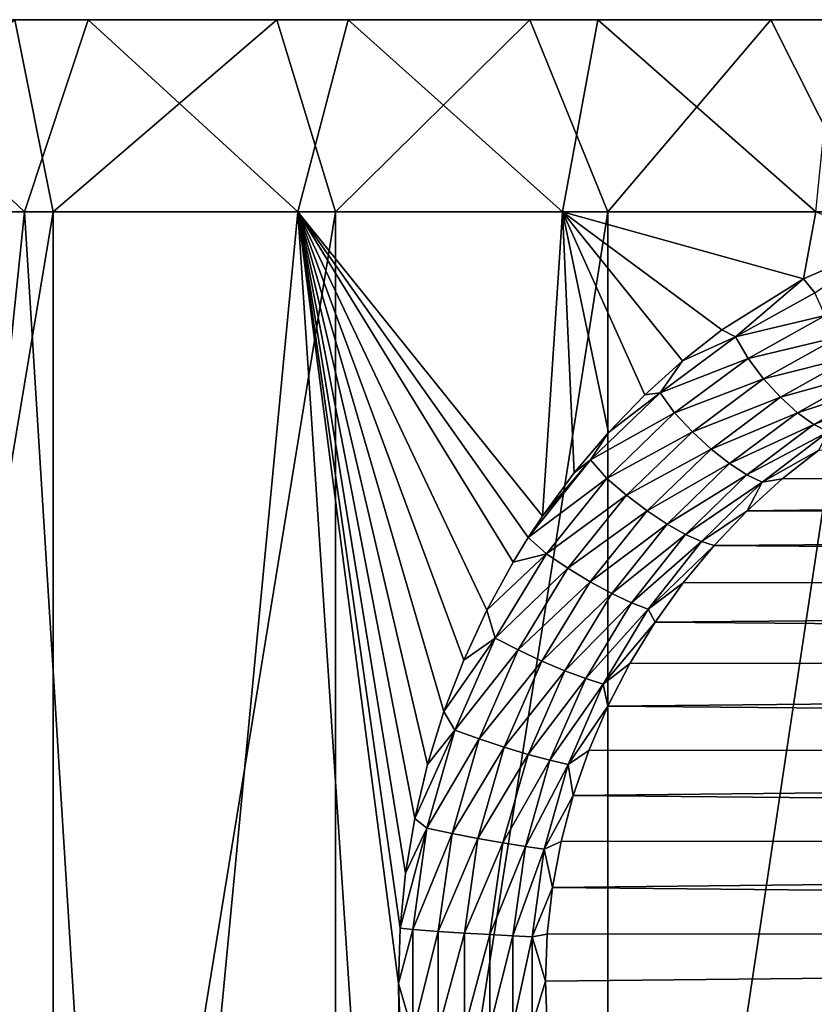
# Model space of a CAD drawing. Header units: metres. Extents: x -23 to 265, y -23 to 70.
# Tile 47 of 64: x 3.92 to 10.12, y 61.87 to 69.55. Entities that reach past the tile are written whole.
import ezdxf

# ---------------------------------------------------------------- set-up
doc = ezdxf.new("R2010")
doc.units = ezdxf.units.M
doc.layers.add('solid_SWIVIEL_SPOUT_SW0001', color=7, linetype='CONTINUOUS')

msp = doc.modelspace()

# ---------------------------------------------------------------- linework, layer by layer
at = {"layer": 'solid_SWIVIEL_SPOUT_SW0001'}
for points in [[(-19.509638, 69.550003, 47.37661), (5.923057, 69.550003, 29.568439), (3.880411, 69.550003, 29.034267)], [(-19.477873, 69.550003, 49.487801), (5.923057, 69.550003, 29.568439), (-19.509638, 69.550003, 47.37661)], [(-19.477873, 69.550003, 49.487801), (7.896062, 69.550003, 30.320356), (5.923057, 69.550003, 29.568439)], [(-19.218027, 69.550003, 51.583214), (7.896062, 69.550003, 30.320356), (-19.477873, 69.550003, 49.487801)], [(-19.218027, 69.550003, 51.583214), (9.776229, 69.550003, 31.2812), (7.896062, 69.550003, 30.320356)], [(-18.73317, 69.550003, 53.638168), (9.776229, 69.550003, 31.2812), (-19.218027, 69.550003, 51.583214)], [(-18.73317, 69.550003, 53.638168), (11.541421, 69.550003, 32.439651), (9.776229, 69.550003, 31.2812)], [(-18.028967, 69.550003, 55.628681), (11.541421, 69.550003, 32.439651), (-18.73317, 69.550003, 53.638168)], [(-18.028967, 69.550003, 55.628681), (13.171048, 69.550003, 33.782185), (11.541421, 69.550003, 32.439651)], [(-17.113646, 69.550003, 57.531452), (13.171048, 69.550003, 33.782185), (-18.028967, 69.550003, 55.628681)], [(-17.113646, 69.550003, 57.531452), (-15.998022, 69.550003, 59.324013), (14.646013, 69.550003, 35.293095)], [(-17.113646, 69.550003, 57.531452), (14.646013, 69.550003, 35.293095), (13.171048, 69.550003, 33.782185)], [(15.948907, 69.550003, 36.954533), (-15.998022, 69.550003, 59.324013), (-14.695128, 69.550003, 60.985451)], [(14.646013, 69.550003, 35.293095), (-15.998022, 69.550003, 59.324013), (15.948907, 69.550003, 36.954533)], [(17.064531, 69.550003, 38.747093), (-14.695128, 69.550003, 60.985451), (-13.220163, 69.550003, 62.496361)], [(15.948907, 69.550003, 36.954533), (-14.695128, 69.550003, 60.985451), (17.064531, 69.550003, 38.747093)], [(17.979851, 69.550003, 40.649864), (-13.220163, 69.550003, 62.496361), (-11.590536, 69.550003, 63.838894)], [(17.064531, 69.550003, 38.747093), (-13.220163, 69.550003, 62.496361), (17.979851, 69.550003, 40.649864)], [(18.684053, 69.550003, 42.640377), (-11.590536, 69.550003, 63.838894), (-9.825344, 69.550003, 64.997345)], [(17.979851, 69.550003, 40.649864), (-11.590536, 69.550003, 63.838894), (18.684053, 69.550003, 42.640377)], [(19.168911, 69.550003, 44.695332), (-9.825344, 69.550003, 64.997345), (-7.945177, 69.550003, 65.958191)], [(18.684053, 69.550003, 42.640377), (-9.825344, 69.550003, 64.997345), (19.168911, 69.550003, 44.695332)], [(19.428757, 69.550003, 46.790745), (-7.945177, 69.550003, 65.958191), (-5.972172, 69.550003, 66.710106)], [(19.168911, 69.550003, 44.695332), (-7.945177, 69.550003, 65.958191), (19.428757, 69.550003, 46.790745)], [(19.460522, 69.550003, 48.901936), (-5.972172, 69.550003, 66.710106), (-3.929526, 69.550003, 67.244278)], [(19.428757, 69.550003, 46.790745), (-5.972172, 69.550003, 66.710106), (19.460522, 69.550003, 48.901936)], [(19.263853, 69.550003, 51.004097), (-3.929526, 69.550003, 67.244278), (-1.840986, 69.550003, 67.554489)], [(19.460522, 69.550003, 48.901936), (-3.929526, 69.550003, 67.244278), (19.263853, 69.550003, 51.004097)], [(18.84103, 69.550003, 53.072788), (-1.840986, 69.550003, 67.554489), (0.268857, 69.550003, 67.637062)], [(19.263853, 69.550003, 51.004097), (-1.840986, 69.550003, 67.554489), (18.84103, 69.550003, 53.072788)], [(18.197014, 69.550003, 55.083649), (0.268857, 69.550003, 67.637062), (2.37516, 69.550003, 67.491051)], [(18.84103, 69.550003, 53.072788), (0.268857, 69.550003, 67.637062), (18.197014, 69.550003, 55.083649)], [(2.37516, 69.550003, 67.491051), (1.781681, 68.050003, 69.061447), (3.956441, 68.050003, 68.758476)], [(3.880411, 69.550003, 29.034267), (4.180714, 68.050003, 27.564636), (1.931581, 68.050003, 27.230577)], [(4.453396, 69.550003, 67.118156), (2.37516, 69.550003, 67.491051), (3.956441, 68.050003, 68.758476)], [(17.339403, 69.550003, 57.012993), (2.37516, 69.550003, 67.491051), (4.453396, 69.550003, 67.118156)], [(18.197014, 69.550003, 55.083649), (2.37516, 69.550003, 67.491051), (17.339403, 69.550003, 57.012993)], [(3.880411, 69.550003, 29.034267), (5.923057, 69.550003, 29.568439), (4.180714, 68.050003, 27.564636)], [(4.453396, 69.550003, 67.118156), (3.956441, 68.050003, 68.758476), (6.08759, 68.050003, 68.23011)], [(5.923057, 69.550003, 29.568439), (6.38063, 68.050003, 28.139933), (4.180714, 68.050003, 27.564636)], [(6.479165, 69.550003, 66.522736), (4.453396, 69.550003, 67.118156), (6.08759, 68.050003, 68.23011)], [(16.278193, 69.550003, 58.838352), (4.453396, 69.550003, 67.118156), (6.479165, 69.550003, 66.522736)], [(17.339403, 69.550003, 57.012993), (4.453396, 69.550003, 67.118156), (16.278193, 69.550003, 58.838352)], [(5.923057, 69.550003, 29.568439), (7.896062, 69.550003, 30.320356), (6.38063, 68.050003, 28.139933)], [(6.479165, 69.550003, 66.522736), (6.08759, 68.050003, 68.23011), (8.151935, 68.050003, 67.482101)], [(7.896062, 69.550003, 30.320356), (8.505347, 68.050003, 28.949673), (6.38063, 68.050003, 28.139933)], [(8.428597, 69.550003, 65.711815), (6.479165, 69.550003, 66.522736), (8.151935, 68.050003, 67.482101)], [(15.025818, 69.550003, 60.538315), (6.479165, 69.550003, 66.522736), (8.428597, 69.550003, 65.711815)], [(16.278193, 69.550003, 58.838352), (6.479165, 69.550003, 66.522736), (15.025818, 69.550003, 60.538315)], [(7.896062, 69.550003, 30.320356), (9.776229, 69.550003, 31.2812), (8.505347, 68.050003, 28.949673)], [(8.428597, 69.550003, 65.711815), (8.151935, 68.050003, 67.482101), (10.126962, 68.050003, 66.522598)], [(10.27895, 69.550003, 64.69487), (8.428597, 69.550003, 65.711815), (10.126962, 68.050003, 66.522598)], [(13.597039, 69.550003, 62.092842), (8.428597, 69.550003, 65.711815), (10.27895, 69.550003, 64.69487)], [(15.025818, 69.550003, 60.538315), (8.428597, 69.550003, 65.711815), (13.597039, 69.550003, 62.092842)], [(9.776229, 69.550003, 31.2812), (10.53012, 68.050003, 29.984417), (8.505347, 68.050003, 28.949673)], [(9.776229, 69.550003, 31.2812), (11.541421, 69.550003, 32.439651), (10.53012, 68.050003, 29.984417)], [(3.956441, 68.050003, 68.758476), (1.781681, 68.050003, 69.061447), (2.559846, 54.549999, 68.979637)], [(4.180714, 68.050003, 27.564636), (1.931582, 54.549999, 27.230577), (1.931581, 68.050003, 27.230577)], [(4.180714, 68.050003, 27.564636), (4.180715, 54.549999, 27.564636), (1.931582, 54.549999, 27.230577)], [(3.956441, 68.050003, 68.758476), (2.559846, 54.549999, 68.979637), (4.797859, 54.549999, 68.578064)], [(6.08759, 68.050003, 68.23011), (3.956441, 68.050003, 68.758476), (4.797859, 54.549999, 68.578064)], [(6.38063, 68.050003, 28.139933), (4.180715, 54.549999, 27.564636), (4.180714, 68.050003, 27.564636)], [(6.38063, 68.050003, 28.139933), (6.380637, 54.549999, 28.139936), (4.180715, 54.549999, 27.564636)], [(6.08759, 68.050003, 68.23011), (4.797859, 54.549999, 68.578064), (6.979449, 54.549999, 67.936844)], [(6.872539, 62.029469, 67.974342), (6.08759, 68.050003, 68.23011), (6.979449, 54.549999, 67.936844)], [(7.994692, 65.675682, 67.547821), (8.151935, 68.050003, 67.482101), (6.08759, 68.050003, 68.23011)], [(7.885382, 65.510742, 67.592621), (7.994692, 65.675682, 67.547821), (6.08759, 68.050003, 68.23011)], [(7.76685, 65.31823, 67.640404), (7.885382, 65.510742, 67.592621), (6.08759, 68.050003, 68.23011)], [(7.561742, 64.943375, 67.7211), (7.76685, 65.31823, 67.640404), (6.08759, 68.050003, 68.23011)], [(7.381065, 64.553284, 67.790146), (7.561742, 64.943375, 67.7211), (6.08759, 68.050003, 68.23011)], [(7.226402, 64.150925, 67.84774), (7.381065, 64.553284, 67.790146), (6.08759, 68.050003, 68.23011)], [(7.098825, 63.738377, 67.894203), (7.226402, 64.150925, 67.84774), (6.08759, 68.050003, 68.23011)], [(6.999158, 63.317623, 67.929863), (7.098825, 63.738377, 67.894203), (6.08759, 68.050003, 68.23011)], [(6.927961, 62.891335, 67.954987), (6.999158, 63.317623, 67.929863), (6.08759, 68.050003, 68.23011)], [(6.885671, 62.461391, 67.969772), (6.927961, 62.891335, 67.954987), (6.08759, 68.050003, 68.23011)], [(6.872539, 62.029469, 67.974342), (6.885671, 62.461391, 67.969772), (6.08759, 68.050003, 68.23011)], [(8.505347, 68.050003, 28.949673), (6.380637, 54.549999, 28.139936), (6.38063, 68.050003, 28.139933)], [(8.505347, 68.050003, 28.949673), (8.505359, 54.549999, 28.949678), (6.380637, 54.549999, 28.139936)], [(7.994692, 65.675682, 67.547821), (8.243296, 66.013618, 67.443222), (8.151935, 68.050003, 67.482101)], [(10.032469, 67.528343, 66.574463), (10.126962, 68.050003, 66.522598), (8.151935, 68.050003, 67.482101)], [(9.395785, 67.12941, 66.907791), (10.032469, 67.528343, 66.574463), (8.151935, 68.050003, 67.482101)], [(9.08894, 66.888824, 67.058685), (9.395785, 67.12941, 66.907791), (8.151935, 68.050003, 67.482101)], [(8.79289, 66.621796, 67.198463), (9.08894, 66.888824, 67.058685), (8.151935, 68.050003, 67.482101)], [(8.51018, 66.329575, 67.326721), (8.79289, 66.621796, 67.198463), (8.151935, 68.050003, 67.482101)], [(8.243296, 66.013618, 67.443222), (8.51018, 66.329575, 67.326721), (8.151935, 68.050003, 67.482101)], [(10.53012, 68.050003, 29.984417), (8.505359, 54.549999, 28.949678), (8.505347, 68.050003, 28.949673)], [(10.53012, 68.050003, 29.984417), (10.530128, 54.549999, 29.984423), (8.505359, 54.549999, 28.949678)], [(10.032469, 67.528343, 66.574463), (10.685428, 67.814827, 66.202942), (10.126962, 68.050003, 66.522598)], [(10.119395, 67.418999, 66.53788), (10.685428, 67.814827, 66.202942), (10.032469, 67.528343, 66.574463)], [(9.501115, 67.074661, 66.861214), (10.032469, 67.528343, 66.574463), (9.395785, 67.12941, 66.907791)], [(10.119395, 67.418999, 66.53788), (10.032469, 67.528343, 66.574463), (9.501115, 67.074661, 66.861214)], [(10.20084, 67.243134, 66.54493), (10.119395, 67.418999, 66.53788), (9.501115, 67.074661, 66.861214)], [(9.598637, 66.907028, 66.856216), (10.20084, 67.243134, 66.54493), (9.501115, 67.074661, 66.861214)], [(10.305975, 67.075249, 66.584213), (10.20084, 67.243134, 66.54493), (9.598637, 66.907028, 66.856216)], [(9.501115, 67.074661, 66.861214), (9.08894, 66.888824, 67.058685), (8.913436, 66.638321, 67.145256)], [(9.598637, 66.907028, 66.856216), (9.501115, 67.074661, 66.861214), (8.913436, 66.638321, 67.145256)], [(9.501115, 67.074661, 66.861214), (9.395785, 67.12941, 66.907791), (9.08894, 66.888824, 67.058685)], [(10.305975, 67.075249, 66.584213), (9.598637, 66.907028, 66.856216), (9.720548, 66.748367, 66.883469)], [(10.305975, 67.075249, 66.584213), (9.720548, 66.748367, 66.883469), (10.423158, 66.923515, 66.660187)], [(9.720548, 66.748367, 66.883469), (9.852179, 66.603752, 66.948952), (10.423158, 66.923515, 66.660187)], [(10.423158, 66.923515, 66.660187), (9.852179, 66.603752, 66.948952), (10.545295, 66.798126, 66.76918)], [(8.913436, 66.638321, 67.145256), (9.08894, 66.888824, 67.058685), (8.79289, 66.621796, 67.198463)], [(9.026414, 66.481361, 67.128685), (9.598637, 66.907028, 66.856216), (8.913436, 66.638321, 67.145256)], [(9.720548, 66.748367, 66.883469), (9.598637, 66.907028, 66.856216), (9.026414, 66.481361, 67.128685)], [(9.852179, 66.603752, 66.948952), (9.985443, 66.482857, 67.049683), (10.545295, 66.798126, 66.76918)], [(10.545295, 66.798126, 66.76918), (9.985443, 66.482857, 67.049683), (10.664684, 66.705994, 66.903435)], [(9.720548, 66.748367, 66.883469), (9.026414, 66.481361, 67.128685), (9.164534, 66.334885, 67.144409)], [(9.720548, 66.748367, 66.883469), (9.164534, 66.334885, 67.144409), (9.852179, 66.603752, 66.948952)], [(9.985443, 66.482857, 67.049683), (10.112053, 66.392418, 67.178352), (10.664684, 66.705994, 66.903435)], [(10.664684, 66.705994, 66.903435), (10.112053, 66.392418, 67.178352), (10.77455, 66.649612, 67.052811)], [(8.913436, 66.638321, 67.145256), (8.51018, 66.329575, 67.326721), (8.370121, 66.114922, 67.389153)], [(9.026414, 66.481361, 67.128685), (8.913436, 66.638321, 67.145256), (8.370121, 66.114922, 67.389153)], [(8.913436, 66.638321, 67.145256), (8.79289, 66.621796, 67.198463), (8.51018, 66.329575, 67.326721)], [(10.112053, 66.392418, 67.178352), (10.225154, 66.33506, 67.324921), (10.77455, 66.649612, 67.052811)], [(9.164534, 66.334885, 67.144409), (9.310584, 66.200134, 67.199532), (9.852179, 66.603752, 66.948952)], [(9.852179, 66.603752, 66.948952), (9.310584, 66.200134, 67.199532), (9.985443, 66.482857, 67.049683)], [(8.497766, 65.971069, 67.361725), (9.026414, 66.481361, 67.128685), (8.370121, 66.114922, 67.389153)], [(9.164534, 66.334885, 67.144409), (9.026414, 66.481361, 67.128685), (8.497766, 65.971069, 67.361725)], [(9.310584, 66.200134, 67.199532), (9.455502, 66.086075, 67.291786), (9.985443, 66.482857, 67.049683)], [(9.985443, 66.482857, 67.049683), (9.455502, 66.086075, 67.291786), (10.112053, 66.392418, 67.178352)], [(9.455502, 66.086075, 67.291786), (9.590364, 65.999123, 67.414322), (10.112053, 66.392418, 67.178352)], [(10.112053, 66.392418, 67.178352), (9.590364, 65.999123, 67.414322), (10.225154, 66.33506, 67.324921)], [(8.370121, 66.114922, 67.389153), (8.51018, 66.329575, 67.326721), (8.243296, 66.013618, 67.443222)], [(9.164534, 66.334885, 67.144409), (8.497766, 65.971069, 67.361725), (8.651191, 65.839859, 67.366692)], [(9.164534, 66.334885, 67.144409), (8.651191, 65.839859, 67.366692), (9.310584, 66.200134, 67.199532)], [(9.590364, 65.999123, 67.414322), (9.708133, 65.941978, 67.557259), (10.225154, 66.33506, 67.324921)], [(10.225154, 66.33506, 67.324921), (9.708133, 65.941978, 67.557259), (10.152115, 66.192215, 67.555367)], [(8.651191, 65.839859, 67.366692), (8.811297, 65.71801, 67.411911), (9.310584, 66.200134, 67.199532)], [(9.310584, 66.200134, 67.199532), (8.811297, 65.71801, 67.411911), (9.455502, 66.086075, 67.291786)], [(45.848652, 66.181206, 118.563568), (9.865846, 65.966927, 67.682312), (9.592098, 65.718002, 67.79734)], [(45.848652, 66.181206, 118.563568), (9.592098, 65.718002, 67.79734), (45.370026, 65.715248, 118.898705)], [(9.708133, 65.941978, 67.557259), (9.865846, 65.966927, 67.682312), (10.152115, 66.192215, 67.555367)], [(45.848652, 66.181206, 118.563568), (10.152115, 66.192215, 67.555367), (9.865846, 65.966927, 67.682312)], [(8.370121, 66.114922, 67.389153), (7.994692, 65.675682, 67.547821), (7.885382, 65.510742, 67.592621)], [(8.497766, 65.971069, 67.361725), (8.370121, 66.114922, 67.389153), (7.885382, 65.510742, 67.592621)], [(8.370121, 66.114922, 67.389153), (8.243296, 66.013618, 67.443222), (7.994692, 65.675682, 67.547821)], [(8.811297, 65.71801, 67.411911), (8.968087, 65.613579, 67.495781), (9.455502, 66.086075, 67.291786)], [(9.455502, 66.086075, 67.291786), (8.968087, 65.613579, 67.495781), (9.590364, 65.999123, 67.414322)], [(8.968087, 65.613579, 67.495781), (9.111971, 65.532494, 67.611908), (9.590364, 65.999123, 67.414322)], [(9.590364, 65.999123, 67.414322), (9.111971, 65.532494, 67.611908), (9.708133, 65.941978, 67.557259)], [(8.026594, 65.382462, 67.555397), (8.497766, 65.971069, 67.361725), (7.885382, 65.510742, 67.592621)], [(8.651191, 65.839859, 67.366692), (8.497766, 65.971069, 67.361725), (8.026594, 65.382462, 67.555397)], [(9.111971, 65.532494, 67.611908), (9.235632, 65.477448, 67.750626), (9.708133, 65.941978, 67.557259)], [(9.708133, 65.941978, 67.557259), (9.235632, 65.477448, 67.750626), (9.592098, 65.718002, 67.79734)], [(9.708133, 65.941978, 67.557259), (9.592098, 65.718002, 67.79734), (9.865846, 65.966927, 67.682312)], [(8.651191, 65.839859, 67.366692), (8.026594, 65.382462, 67.555397), (8.193995, 65.269615, 67.550682)], [(8.651191, 65.839859, 67.366692), (8.193995, 65.269615, 67.550682), (8.811297, 65.71801, 67.411911)], [(8.193995, 65.269615, 67.550682), (8.367318, 65.163872, 67.5868), (8.811297, 65.71801, 67.411911)], [(8.811297, 65.71801, 67.411911), (8.367318, 65.163872, 67.5868), (8.968087, 65.613579, 67.495781)], [(9.235632, 65.477448, 67.750626), (9.333754, 65.44725, 67.900352), (9.592098, 65.718002, 67.79734)], [(45.370026, 65.715248, 118.898705), (9.592098, 65.718002, 67.79734), (9.333754, 65.44725, 67.900352)], [(45.370026, 65.715248, 118.898705), (9.333754, 65.44725, 67.900352), (44.953671, 65.16745, 119.190247)], [(8.367318, 65.163872, 67.5868), (8.535695, 65.072197, 67.662743), (8.968087, 65.613579, 67.495781)], [(8.968087, 65.613579, 67.495781), (8.535695, 65.072197, 67.662743), (9.111971, 65.532494, 67.611908)], [(8.535695, 65.072197, 67.662743), (8.688874, 64.999832, 67.772568), (9.111971, 65.532494, 67.611908)], [(9.111971, 65.532494, 67.611908), (8.688874, 64.999832, 67.772568), (9.235632, 65.477448, 67.750626)], [(8.026594, 65.382462, 67.555397), (7.885382, 65.510742, 67.592621), (7.76685, 65.31823, 67.640404)], [(8.688874, 64.999832, 67.772568), (8.819195, 64.94931, 67.906845), (9.235632, 65.477448, 67.750626)], [(9.235632, 65.477448, 67.750626), (8.819195, 64.94931, 67.906845), (9.333754, 65.44725, 67.900352)], [(8.026594, 65.382462, 67.555397), (7.76685, 65.31823, 67.640404), (7.561742, 64.943375, 67.7211)], [(7.626927, 64.723915, 67.709946), (8.026594, 65.382462, 67.555397), (7.561742, 64.943375, 67.7211)], [(8.193995, 65.269615, 67.550682), (8.026594, 65.382462, 67.555397), (7.626927, 64.723915, 67.709946)], [(8.819195, 64.94931, 67.906845), (9.093573, 65.15686, 67.991402), (9.333754, 65.44725, 67.900352)], [(44.953671, 65.16745, 119.190247), (9.333754, 65.44725, 67.900352), (9.093573, 65.15686, 67.991402)], [(8.193995, 65.269615, 67.550682), (7.626927, 64.723915, 67.709946), (7.806466, 64.632393, 67.696968)], [(8.193995, 65.269615, 67.550682), (7.806466, 64.632393, 67.696968), (8.367318, 65.163872, 67.5868)], [(7.806466, 64.632393, 67.696968), (7.991555, 64.545944, 67.725174), (8.367318, 65.163872, 67.5868)], [(8.367318, 65.163872, 67.5868), (7.991555, 64.545944, 67.725174), (8.535695, 65.072197, 67.662743)], [(8.819195, 64.94931, 67.906845), (8.874022, 64.849312, 68.07074), (9.093573, 65.15686, 67.991402)], [(44.953671, 65.16745, 119.190247), (9.093573, 65.15686, 67.991402), (8.874022, 64.849312, 68.07074)], [(44.953671, 65.16745, 119.190247), (8.874022, 64.849312, 68.07074), (44.608837, 64.550018, 119.431702)], [(7.991555, 64.545944, 67.725174), (8.170566, 64.470245, 67.794067), (8.535695, 65.072197, 67.662743)], [(8.535695, 65.072197, 67.662743), (8.170566, 64.470245, 67.794067), (8.688874, 64.999832, 67.772568)], [(8.170566, 64.470245, 67.794067), (8.332622, 64.409653, 67.898125), (8.688874, 64.999832, 67.772568)], [(8.688874, 64.999832, 67.772568), (8.332622, 64.409653, 67.898125), (8.819195, 64.94931, 67.906845)], [(7.626927, 64.723915, 67.709946), (7.561742, 64.943375, 67.7211), (7.381065, 64.553284, 67.790146)], [(8.332622, 64.409653, 67.898125), (8.469696, 64.366371, 68.028137), (8.819195, 64.94931, 67.906845)], [(8.819195, 64.94931, 67.906845), (8.469696, 64.366371, 68.028137), (8.874022, 64.849312, 68.07074)], [(8.469696, 64.366371, 68.028137), (8.677052, 64.527, 68.138817), (8.874022, 64.849312, 68.07074)], [(44.608837, 64.550018, 119.431702), (8.874022, 64.849312, 68.07074), (8.677052, 64.527, 68.138817)], [(7.626927, 64.723915, 67.709946), (7.381065, 64.553284, 67.790146), (7.226402, 64.150925, 67.84774)], [(7.312239, 64.006142, 67.825668), (7.626927, 64.723915, 67.709946), (7.226402, 64.150925, 67.84774)], [(7.806466, 64.632393, 67.696968), (7.626927, 64.723915, 67.709946), (7.312239, 64.006142, 67.825668)], [(7.806466, 64.632393, 67.696968), (7.312239, 64.006142, 67.825668), (7.501541, 63.938587, 67.806145)], [(7.806466, 64.632393, 67.696968), (7.501541, 63.938587, 67.806145), (7.991555, 64.545944, 67.725174)], [(7.501541, 63.938587, 67.806145), (7.696287, 63.874374, 67.827995), (7.991555, 64.545944, 67.725174)], [(7.991555, 64.545944, 67.725174), (7.696287, 63.874374, 67.827995), (8.170566, 64.470245, 67.794067)], [(44.608837, 64.550018, 119.431702), (8.677052, 64.527, 68.138817), (8.504282, 64.192436, 68.196159)], [(44.608837, 64.550018, 119.431702), (8.504282, 64.192436, 68.196159), (44.34322, 63.876682, 119.617683)], [(7.696287, 63.874374, 67.827995), (7.884228, 63.817696, 67.891144), (8.170566, 64.470245, 67.794067)], [(8.170566, 64.470245, 67.794067), (7.884228, 63.817696, 67.891144), (8.332622, 64.409653, 67.898125)], [(8.469696, 64.366371, 68.028137), (8.504282, 64.192436, 68.196159), (8.677052, 64.527, 68.138817)], [(7.884228, 63.817696, 67.891144), (8.05396, 63.771828, 67.990395), (8.332622, 64.409653, 67.898125)], [(8.332622, 64.409653, 67.898125), (8.05396, 63.771828, 67.990395), (8.469696, 64.366371, 68.028137)], [(8.05396, 63.771828, 67.990395), (8.197115, 63.738503, 68.11673), (8.469696, 64.366371, 68.028137)], [(8.469696, 64.366371, 68.028137), (8.197115, 63.738503, 68.11673), (8.504282, 64.192436, 68.196159)], [(7.312239, 64.006142, 67.825668), (7.226402, 64.150925, 67.84774), (7.098825, 63.738377, 67.894203)], [(8.197115, 63.738503, 68.11673), (8.356996, 63.848244, 68.243317), (8.504282, 64.192436, 68.196159)], [(44.34322, 63.876682, 119.617683), (8.504282, 64.192436, 68.196159), (8.356996, 63.848244, 68.243317)], [(7.312239, 64.006142, 67.825668), (7.098825, 63.738377, 67.894203), (6.999158, 63.317623, 67.929863)], [(7.094694, 63.242817, 67.902756), (7.312239, 64.006142, 67.825668), (6.999158, 63.317623, 67.929863)], [(7.501541, 63.938587, 67.806145), (7.312239, 64.006142, 67.825668), (7.094694, 63.242817, 67.902756)], [(7.501541, 63.938587, 67.806145), (7.094694, 63.242817, 67.902756), (7.290859, 63.201366, 67.878693)], [(7.501541, 63.938587, 67.806145), (7.290859, 63.201366, 67.878693), (7.696287, 63.874374, 67.827995)], [(7.290859, 63.201366, 67.878693), (7.492492, 63.161789, 67.896088), (7.696287, 63.874374, 67.827995)], [(7.696287, 63.874374, 67.827995), (7.492492, 63.161789, 67.896088), (7.884228, 63.817696, 67.891144)], [(8.197115, 63.738503, 68.11673), (8.235904, 63.496498, 68.280907), (8.356996, 63.848244, 68.243317)], [(44.34322, 63.876682, 119.617683), (8.356996, 63.848244, 68.243317), (8.235904, 63.496498, 68.280907)], [(44.34322, 63.876682, 119.617683), (8.235904, 63.496498, 68.280907), (44.162792, 63.162613, 119.744019)], [(7.492492, 63.161789, 67.896088), (7.686904, 63.126659, 67.955162), (7.884228, 63.817696, 67.891144)], [(7.884228, 63.817696, 67.891144), (7.686904, 63.126659, 67.955162), (8.05396, 63.771828, 67.990395)], [(7.686904, 63.126659, 67.955162), (7.862306, 63.098015, 68.050949), (8.05396, 63.771828, 67.990395)], [(8.05396, 63.771828, 67.990395), (7.862306, 63.098015, 68.050949), (8.197115, 63.738503, 68.11673)], [(7.862306, 63.098015, 68.050949), (8.010066, 63.076969, 68.174591), (8.197115, 63.738503, 68.11673)], [(8.197115, 63.738503, 68.11673), (8.010066, 63.076969, 68.174591), (8.235904, 63.496498, 68.280907)], [(8.010066, 63.076969, 68.174591), (8.141469, 63.13908, 68.309502), (8.235904, 63.496498, 68.280907)], [(44.162792, 63.162613, 119.744019), (8.235904, 63.496498, 68.280907), (8.141469, 63.13908, 68.309502)], [(7.094694, 63.242817, 67.902756), (6.999158, 63.317623, 67.929863), (6.927961, 62.891335, 67.954987)], [(7.094694, 63.242817, 67.902756), (6.927961, 62.891335, 67.954987), (6.885671, 62.461391, 67.969772)], [(6.983318, 62.450733, 67.941284), (7.094694, 63.242817, 67.902756), (6.885671, 62.461391, 67.969772)], [(7.290859, 63.201366, 67.878693), (7.094694, 63.242817, 67.902756), (6.983318, 62.450733, 67.941284)], [(7.290859, 63.201366, 67.878693), (6.983318, 62.450733, 67.941284), (7.183036, 62.436764, 67.914886)], [(7.290859, 63.201366, 67.878693), (7.183036, 62.436764, 67.914886), (7.492492, 63.161789, 67.896088)], [(7.183036, 62.436764, 67.914886), (7.388268, 62.423389, 67.929993), (7.492492, 63.161789, 67.896088)], [(7.492492, 63.161789, 67.896088), (7.388268, 62.423389, 67.929993), (7.686904, 63.126659, 67.955162)], [(44.162792, 63.162613, 119.744019), (8.141469, 63.13908, 68.309502), (8.073969, 62.777851, 68.329544)], [(44.162792, 63.162613, 119.744019), (8.073969, 62.777851, 68.329544), (44.071556, 62.423672, 119.807907)], [(7.388268, 62.423389, 67.929993), (7.586096, 62.411484, 67.986938), (7.686904, 63.126659, 67.955162)], [(7.686904, 63.126659, 67.955162), (7.586096, 62.411484, 67.986938), (7.862306, 63.098015, 68.050949)], [(7.586096, 62.411484, 67.986938), (7.764524, 62.401741, 68.080917), (7.862306, 63.098015, 68.050949)], [(7.862306, 63.098015, 68.050949), (7.764524, 62.401741, 68.080917), (8.010066, 63.076969, 68.174591)], [(7.764524, 62.401741, 68.080917), (7.91478, 62.394539, 68.203133), (8.010066, 63.076969, 68.174591)], [(8.010066, 63.076969, 68.174591), (7.91478, 62.394539, 68.203133), (8.073969, 62.777851, 68.329544)], [(8.010066, 63.076969, 68.174591), (8.073969, 62.777851, 68.329544), (8.141469, 63.13908, 68.309502)], [(7.91478, 62.394539, 68.203133), (8.033473, 62.414177, 68.341415), (8.073969, 62.777851, 68.329544)], [(44.071556, 62.423672, 119.807907), (8.073969, 62.777851, 68.329544), (8.033473, 62.414177, 68.341415)], [(6.983318, 62.450733, 67.941284), (6.885671, 62.461391, 67.969772), (6.872539, 62.029469, 67.974342)], [(6.983398, 61.648689, 67.941269), (6.983318, 62.450733, 67.941284), (6.872539, 62.029469, 67.974342)], [(7.183036, 62.436764, 67.914886), (6.983318, 62.450733, 67.941284), (6.983398, 61.648689, 67.941269)], [(7.183036, 62.436764, 67.914886), (6.983398, 61.648689, 67.941269), (7.183114, 61.662682, 67.914879)], [(7.183036, 62.436764, 67.914886), (7.183114, 61.662682, 67.914879), (7.388268, 62.423389, 67.929993)], [(7.183114, 61.662682, 67.914879), (7.38834, 61.676071, 67.929977), (7.388268, 62.423389, 67.929993)], [(7.388268, 62.423389, 67.929993), (7.38834, 61.676071, 67.929977), (7.586096, 62.411484, 67.986938)], [(7.38834, 61.676071, 67.929977), (7.586164, 61.687992, 67.986931), (7.586096, 62.411484, 67.986938)], [(7.586096, 62.411484, 67.986938), (7.586164, 61.687992, 67.986931), (7.764524, 62.401741, 68.080917)], [(7.586164, 61.687992, 67.986931), (7.764589, 61.69775, 68.08091), (7.764524, 62.401741, 68.080917)], [(7.764524, 62.401741, 68.080917), (7.764589, 61.69775, 68.08091), (7.91478, 62.394539, 68.203133)], [(7.764589, 61.69775, 68.08091), (7.91484, 61.704964, 68.203125), (7.91478, 62.394539, 68.203133)], [(7.91478, 62.394539, 68.203133), (8.020009, 62.049305, 68.345337), (8.033473, 62.414177, 68.341415)], [(7.91478, 62.394539, 68.203133), (7.91484, 61.704964, 68.203125), (8.020009, 62.049305, 68.345337)], [(44.071556, 62.423672, 119.807907), (8.033473, 62.414177, 68.341415), (8.020009, 62.049305, 68.345337)], [(44.071556, 62.423672, 119.807907), (8.020009, 62.049305, 68.345337), (8.033571, 61.684517, 68.341385)], [(44.071556, 62.423672, 119.807907), (8.033571, 61.684517, 68.341385), (44.071556, 61.676331, 119.807907)], [(6.888471, 61.597565, 67.968796), (6.872539, 62.029469, 67.974342), (6.979449, 54.549999, 67.936844)], [(6.983398, 61.648689, 67.941269), (6.872539, 62.029469, 67.974342), (6.888471, 61.597565, 67.968796)], [(7.91484, 61.704964, 68.203125), (8.033571, 61.684517, 68.341385), (8.020009, 62.049305, 68.345337)]]:
    msp.add_3dface(points, dxfattribs=at)

doc.saveas('drawing.dxf')
